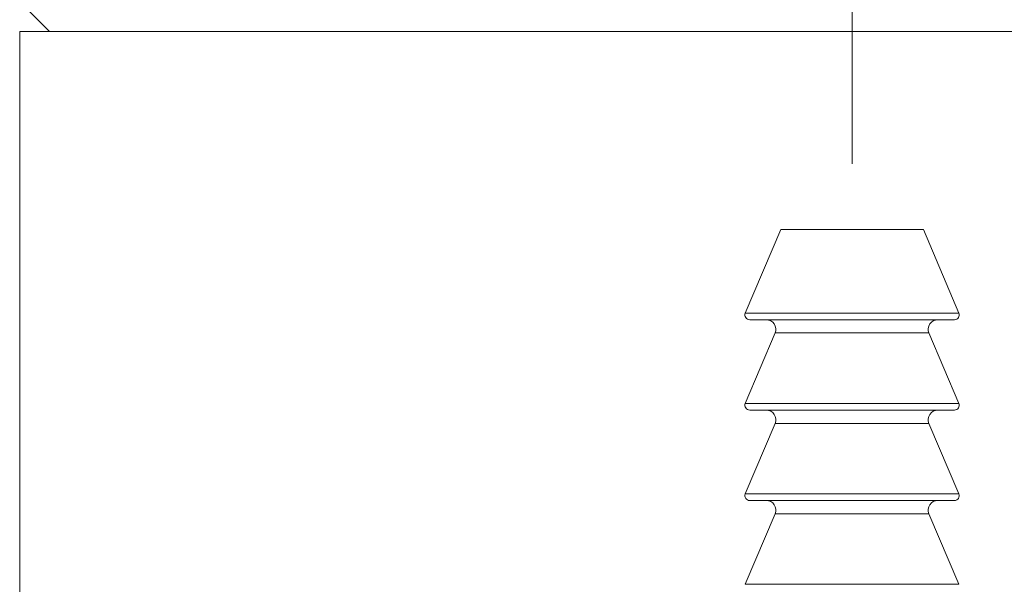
# Model space of a CAD drawing. Header units: inches. Extents: x 1.5 to 14.4, y 0.3 to 10.5.
# Tile 20 of 43: x 7.7 to 8.7, y 5.8 to 6.4. Entities that reach past the tile are written whole.
import ezdxf

# ---------------------------------------------------------------- set-up
doc = ezdxf.new("R2010")
doc.units = ezdxf.units.IN
doc.header["$MEASUREMENT"] = 0
doc.linetypes.add('CENTERX2', pattern=[0.8, 0.5, -0.1, 0.1, -0.1])
doc.layers.add('FORMAT', color=7, linetype='Continuous')

msp = doc.modelspace()

# ---------------------------------------------------------------- linework, layer by layer
at = {"color": 7, "linetype": 'Continuous', "lineweight": 15}
for p, q in [((7.6812, 6.4081), (7.7125, 6.3769)), ((7.6812, 6.3769), (7.6812, 4.8769)), ((7.9375, 6.3769), (7.6812, 6.3769)), ((9.4312, 6.3769), (7.9375, 6.3769)), ((8.4812, 6.1689), (8.444, 6.0808)), ((8.6312, 6.1689), (8.4812, 6.1689)), ((8.6685, 6.0808), (8.6312, 6.1689)), ((8.444, 6.0808), (8.4761, 6.0808)), ((8.4761, 6.0808), (8.6685, 6.0808)), ((8.6639, 6.0739), (8.4486, 6.0739)), ((8.4753, 6.06), (8.444, 5.9858)), ((8.6371, 6.06), (8.4753, 6.06)), ((8.6685, 5.9858), (8.6371, 6.06)), ((8.444, 5.9858), (8.4761, 5.9858)), ((8.4761, 5.9858), (8.6685, 5.9858)), ((8.6639, 5.9789), (8.4486, 5.9789)), ((8.4753, 5.965), (8.444, 5.8908)), ((8.6371, 5.965), (8.4753, 5.965)), ((8.6685, 5.8908), (8.6371, 5.965)), ((8.444, 5.8908), (8.4761, 5.8908)), ((8.4761, 5.8908), (8.6685, 5.8908)), ((8.6639, 5.8839), (8.4486, 5.8839)), ((8.4753, 5.87), (8.444, 5.7958)), ((8.6371, 5.87), (8.4753, 5.87)), ((8.6685, 5.7958), (8.6371, 5.87)), ((8.444, 5.7958), (8.4761, 5.7958)), ((8.4761, 5.7958), (8.6685, 5.7958))]:
    msp.add_line(p, q, dxfattribs=at)
for centre, radius, start, end in [((8.4486, 6.0789), 0.005, 157.0723, 270), ((8.6639, 6.0789), 0.005, 270, 22.9277), ((8.4661, 6.0639), 0.01, 337.0723, 90), ((8.6463, 6.0639), 0.01, 90, 202.9277), ((8.4486, 5.9839), 0.005, 157.0723, 270), ((8.6639, 5.9839), 0.005, 270, 22.9277), ((8.4661, 5.9689), 0.01, 337.0723, 90), ((8.6463, 5.9689), 0.01, 90, 202.9277), ((8.4486, 5.8889), 0.005, 157.0723, 270), ((8.6639, 5.8889), 0.005, 270, 22.9277), ((8.4661, 5.8739), 0.01, 337.0723, 90), ((8.6463, 5.8739), 0.01, 90, 202.9277)]:
    msp.add_arc(centre, radius, start, end, dxfattribs=at)
at = {"layer": 'FORMAT', "color": 7, "linetype": 'CENTERX2', "lineweight": 0}
msp.add_line((8.5562, 6.2376), (8.5562, 7.2506), dxfattribs=at)

doc.saveas('drawing.dxf')
